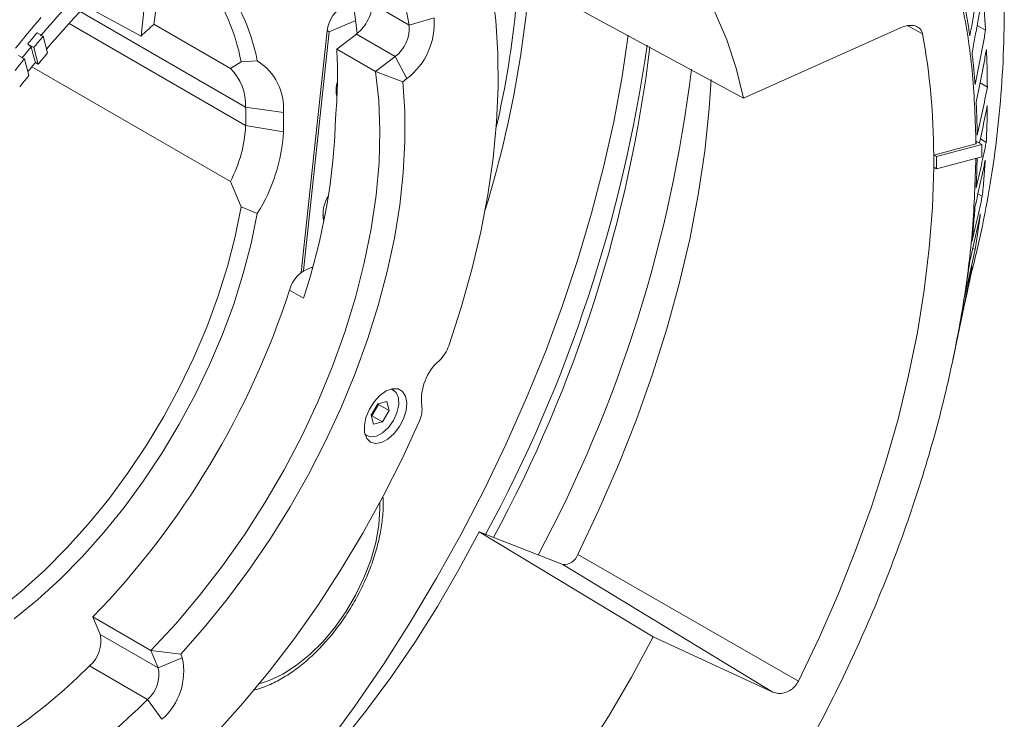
# Model space of a CAD drawing. Header units: millimetres. Extents: x 0 to 1118, y 0 to 864.
# Tile 222 of 256: x 919 to 952, y 150 to 173. Entities that reach past the tile are written whole.
import ezdxf

# ---------------------------------------------------------------- set-up
doc = ezdxf.new("R2010")
doc.units = ezdxf.units.MM

msp = doc.modelspace()

# ---------------------------------------------------------------- linework, layer by layer
at = {"color": 7, "linetype": 'Continuous', "lineweight": 15}
for p, q in [((924.189, 175.583), (923.777, 172.587)), ((923.654, 175.04), (923.352, 172.203)), ((931.014, 173.277), (932.252, 172.563)), ((943.351, 170.145), (937.635, 173.223)), ((923.352, 172.203), (921.519, 173.192)), ((930.427, 173.097), (930.525, 172.289)), ((926.32, 171.126), (923.778, 172.593)), ((930.479, 172.719), (929.597, 172.344)), ((932.252, 172.563), (933.077, 172.809)), ((951.1, 172.555), (951.382, 172.393)), ((919.902, 172.309), (920.103, 172.193)), ((929.528, 172.372), (928.672, 164.361)), ((929.597, 172.344), (928.749, 164.418)), ((929.597, 172.344), (929.53, 172.382)), ((930.501, 172.27), (929.846, 171.772)), ((931.789, 171.526), (930.501, 172.27)), ((943.351, 170.145), (948.555, 172.477)), ((919.591, 171.936), (919.791, 171.821)), ((920.103, 172.193), (920.253, 171.642)), ((919.397, 171.463), (919.706, 171.84)), ((919.94, 171.27), (919.791, 171.821)), ((931.134, 171.028), (929.846, 171.772)), ((919.283, 171.559), (919.482, 171.444)), ((919.482, 171.444), (919.631, 170.893)), ((919.846, 171.324), (919.94, 171.27)), ((926.32, 171.126), (926.673, 171.349)), ((926.673, 171.349), (927.211, 171.377)), ((931.134, 171.028), (931.789, 171.526)), ((932.179, 170.793), (931.789, 171.526)), ((919.727, 171.18), (926.32, 167.374)), ((932.036, 170.684), (931.134, 171.028)), ((932.179, 170.793), (932.036, 170.684)), ((951.201, 170.645), (951.441, 170.506)), ((928.078, 169.666), (926.824, 169.847)), ((928.078, 169.027), (926.824, 169.235)), ((951.08, 168.703), (951.253, 168.603)), ((951.211, 168.788), (951.405, 168.675)), ((949.755, 168.2), (951.253, 168.603)), ((949.661, 168.254), (949.755, 168.2)), ((951.253, 168.195), (949.755, 167.792)), ((949.661, 167.846), (949.755, 167.792)), ((926.673, 166.538), (926.32, 167.374)), ((951.129, 166.967), (951.273, 166.884)), ((927.211, 166.316), (926.673, 166.538)), ((950.955, 165.164), (951.04, 165.115)), ((929.045, 164.524), (929.001, 164.519)), ((928.74, 163.506), (928.281, 163.772)), ((950.714, 163.432), (950.729, 163.499)), ((950.683, 163.361), (950.696, 163.354)), ((950.297, 161.457), (950.332, 161.625)), ((931.727, 160.455), (931.662, 160.492)), ((931.21, 159.993), (930.994, 159.618)), ((931.015, 159.605), (931.232, 159.98)), ((931.506, 160.072), (931.21, 159.993)), ((931.232, 159.98), (931.227, 159.997)), ((931.232, 159.98), (931.585, 159.776)), ((931.585, 159.776), (931.506, 160.072)), ((930.994, 159.618), (931.073, 159.322)), ((930.998, 159.601), (931.015, 159.605)), ((931.015, 159.605), (931.369, 159.401)), ((931.369, 159.401), (931.585, 159.776)), ((931.073, 159.322), (931.369, 159.401)), ((930.787, 158.977), (930.852, 158.939)), ((940.354, 152.263), (934.572, 155.75)), ((934.572, 155.75), (937.349, 154.663)), ((937.844, 155.004), (945.17, 150.797)), ((944.323, 150.436), (937.349, 154.663)), ((921.756, 152.928), (923.68, 151.817)), ((921.756, 152.928), (921.993, 152.35)), ((921.993, 152.35), (923.918, 151.239)), ((944.323, 150.436), (940.354, 152.263)), ((924.668, 151.693), (923.68, 151.817)), ((923.918, 151.239), (923.68, 151.817)), ((924.668, 151.693), (924.719, 151.567)), ((924.719, 151.567), (923.918, 151.239)), ((923.572, 150.192), (921.647, 151.303)), ((924.045, 149.531), (923.572, 150.192))]:
    msp.add_line(p, q, dxfattribs=at)
at = {"color": 9, "linetype": 'Continuous', "lineweight": 15}
for p, q in [((921.328, 173.019), (926.824, 169.847)), ((920.963, 172.618), (926.824, 169.235)), ((949.293, 172.274), (948.801, 172.546)), ((929.001, 164.519), (929.038, 164.498))]:
    msp.add_line(p, q, dxfattribs=at)
at = {"color": 7, "linetype": 'Continuous', "lineweight": 15, "flags": 128}
for points in [[(932.003, 177.336), (932.976, 177.556), (933.928, 177.693), (934.855, 177.746), (935.754, 177.714), (936.62, 177.598), (937.449, 177.398), (938.24, 177.115), (938.987, 176.751), (939.689, 176.306), (940.342, 175.783), (940.944, 175.183), (941.492, 174.51), (941.983, 173.766), (942.417, 172.954), (942.79, 172.077), (943.102, 171.14), (943.351, 170.145)], [(933.723, 177.671), (933.852, 177.422), (934.225, 176.59), (934.54, 175.7), (934.796, 174.755), (934.991, 173.758), (935.124, 172.714), (935.196, 171.627), (935.206, 170.501), (935.154, 169.341), (935.04, 168.151), (934.865, 166.936), (934.629, 165.701), (934.333, 164.451), (933.978, 163.191), (933.566, 161.927)], [(919.846, 171.324), (919.776, 171.582), (919.706, 171.84)], [(923.68, 151.817), (924.504, 152.699), (925.298, 153.635), (926.059, 154.62), (926.782, 155.648), (927.463, 156.712), (928.098, 157.808), (928.684, 158.929), (929.216, 160.067), (929.693, 161.218), (930.111, 162.374), (930.468, 163.529), (930.762, 164.675), (930.992, 165.807), (931.155, 166.918), (931.251, 168.002), (931.28, 169.052), (931.241, 170.063), (931.134, 171.028)], [(932.036, 170.684), (932.105, 169.714), (932.112, 168.706), (932.057, 167.664), (931.94, 166.593), (931.761, 165.499), (931.523, 164.387), (931.225, 163.263), (930.87, 162.132), (930.459, 161), (929.994, 159.873), (929.477, 158.757), (928.912, 157.657), (928.3, 156.578), (927.646, 155.527), (926.952, 154.507), (926.222, 153.525), (925.459, 152.586), (924.668, 151.693)], [(937.844, 155.004), (938.551, 156.482), (939.202, 157.974), (939.796, 159.475), (940.331, 160.98), (940.805, 162.483), (941.216, 163.98), (941.563, 165.465), (941.845, 166.934), (942.061, 168.381), (942.21, 169.802), (942.273, 170.756)], [(929.859, 170.276), (929.828, 170.357), (929.825, 170.367)], [(949.661, 168.254), (950.028, 168.353), (951.063, 168.631)], [(949.661, 167.846), (949.62, 166.519), (949.515, 165.16), (949.348, 163.774), (949.119, 162.364), (948.828, 160.936), (948.476, 159.494), (948.065, 158.042), (947.596, 156.585), (947.07, 155.128), (946.489, 153.674), (945.855, 152.229), (945.17, 150.797)], [(918.64, 153.189), (919.406, 153.804), (920.158, 154.481), (920.89, 155.216), (921.599, 156.003), (922.278, 156.839), (922.926, 157.717), (923.536, 158.631), (924.105, 159.577), (924.629, 160.547), (925.105, 161.536), (925.531, 162.538), (925.902, 163.545), (926.218, 164.552), (926.475, 165.551), (926.673, 166.538)], [(927.211, 166.316), (927.008, 165.323), (926.746, 164.318), (926.427, 163.307), (926.052, 162.295), (925.624, 161.288), (925.145, 160.294), (924.619, 159.319), (924.049, 158.367), (923.438, 157.447), (922.79, 156.562), (922.109, 155.719), (921.4, 154.922), (920.666, 154.178), (919.913, 153.49), (919.145, 152.862)], [(929.431, 166.145), (929.389, 166.248), (929.386, 166.258)], [(930.966, 158.729), (931.136, 158.682), (931.335, 158.717), (931.546, 158.829), (931.749, 159.01), (931.928, 159.242), (932.065, 159.506), (932.149, 159.778), (932.173, 160.033), (932.134, 160.25), (932.035, 160.408), (931.886, 160.494), (931.7, 160.5), (931.493, 160.426), (931.283, 160.278), (931.09, 160.069), (930.93, 159.818), (930.818, 159.547), (930.764, 159.281), (930.772, 159.042), (930.841, 158.852), (930.966, 158.729)], [(931.643, 160.487), (931.689, 160.473), (931.821, 160.369), (931.895, 160.193), (931.904, 159.963), (931.845, 159.704), (931.727, 159.444)], [(932.591, 159.432), (932.016, 158.174), (931.39, 156.931), (930.718, 155.708), (930, 154.511), (929.241, 153.345), (928.443, 152.213), (927.609, 151.121), (926.744, 150.073), (925.85, 149.074), (924.931, 148.127), (923.991, 147.236), (923.033, 146.406), (922.063, 145.638), (921.082, 144.938), (920.097, 144.306), (919.11, 143.747), (918.125, 143.261)], [(931.727, 159.444), (931.561, 159.212), (931.366, 159.032), (931.163, 158.924), (930.973, 158.9), (930.817, 158.962), (930.782, 158.996)], [(922.244, 141.996), (923.247, 142.611), (924.245, 143.295), (925.236, 144.047), (926.215, 144.862), (927.179, 145.739), (928.124, 146.674), (929.046, 147.662), (929.941, 148.701), (930.806, 149.786), (931.638, 150.913), (932.434, 152.078), (933.19, 153.275), (933.903, 154.501), (934.572, 155.75)], [(940.354, 152.263), (939.634, 150.931), (938.863, 149.627), (938.044, 148.356), (937.182, 147.124), (936.279, 145.937), (935.34, 144.799), (934.369, 143.716), (933.371, 142.692), (932.348, 141.731), (931.307, 140.839), (930.251, 140.018), (929.186, 139.273), (928.116, 138.607)]]:
    msp.add_lwpolyline(points, dxfattribs=at)
at = {"color": 9, "linetype": 'Continuous', "lineweight": 15, "flags": 128}
for points in [[(926.893, 145.471), (927.412, 146.067), (928.457, 147.325), (929.471, 148.628), (930.451, 149.972), (931.395, 151.352), (932.299, 152.766), (933.161, 154.209), (933.98, 155.677), (934.752, 157.167), (935.476, 158.674), (936.149, 160.195), (936.771, 161.724), (937.338, 163.258), (937.85, 164.793), (938.305, 166.324), (938.702, 167.848), (939.039, 169.359), (939.317, 170.855), (939.522, 172.235)], [(927.273, 150.704), (927.605, 150.814), (928.057, 151.031), (928.51, 151.323), (928.954, 151.683), (929.382, 152.106), (929.783, 152.582), (930.15, 153.102), (930.475, 153.655), (930.752, 154.23), (930.975, 154.815), (931.14, 155.398), (931.243, 155.967), (931.282, 156.512), (931.279, 156.721)]]:
    msp.add_lwpolyline(points, dxfattribs=at)
at = {"color": 7, "linetype": 'Continuous', "lineweight": 15}
for centre, radius, start, end in [((904.579, 176.279), 31.377, 346.9245, 2.0856), ((923.46, 171.112), 8.911, 9.3726, 39.592), ((952.546, 144.27), 42.44, 133.6918, 139.6169), ((920.488, 170.051), 6.852, 11.1537, 38.2809), ((920.012, 170.097), 6.777, 10.6495, 35.6032), ((930.655, 172.241), 1.134, 117.9343, 173.3718), ((943.662, 150.198), 29.945, 131.6101, 132.7053), ((931.081, 172.463), 1.175, 307.084, 4.8778), ((930.801, 172.615), 2.284, 307.084, 4.8778), ((926.674, 168.175), 22.987, 0.1966, 10.271), ((956.577, 141.323), 47.784, 139.7564, 140.3391), ((892.238, 178.714), 48.393, 331.5572, 351.9033), ((954.767, 142.348), 45.27, 139.6769, 140.2917), ((957.266, 140.757), 48.676, 140.9178, 141.493), ((954.99, 142.139), 45.682, 140.2915, 140.7847), ((926.246, 169.812), 1.838, 355.4533, 58.3212), ((925.146, 169.924), 1.679, 357.3475, 45.676), ((955.458, 141.78), 46.165, 140.9022, 141.5087), ((930.724, 170.4), 0.899, 161.2924, 194.5779), ((913.345, 169.541), 13.482, 358.701, 1.299), ((913.987, 169.347), 14.095, 358.701, 1.299), ((908.836, 170.151), 20.985, 341.5389, 358.5533), ((922.348, 169.449), 4.481, 332.4172, 357.2699), ((922.439, 169.336), 5.648, 327.6675, 356.862), ((922.873, 168.399), 28.381, 359.5879, 0.4121), ((922.745, 168.05), 26.917, 359.5655, 0.4345), ((922.839, 167.996), 26.917, 359.5655, 0.4345), ((930.568, 166.286), 1.175, 148.2487, 190.9806), ((929.297, 163.513), 1.048, 106.3593, 165.7166), ((901.563, 172.464), 28.097, 315.9472, 341.9777), ((932.387, 162.336), 1.249, 313.4173, 340.846), ((934.388, 160.132), 1.729, 131.3702, 185.9277), ((931.797, 159.815), 0.882, 334.2592, 8.996), ((937.378, 155.151), 0.489, 266.5755, 342.5396), ((920.936, 152.119), 1.082, 311.0452, 12.3342), ((922.664, 151.118), 2.104, 311.0452, 12.3342), ((907.298, 165.815), 20.408, 297.369, 314.676), ((922.861, 151.008), 1.082, 311.0452, 12.3342), ((909.736, 164.073), 19.599, 293.3945, 314.9049)]:
    msp.add_arc(centre, radius, start, end, dxfattribs=at)
at = {"color": 9, "linetype": 'Continuous', "lineweight": 15}
for centre, radius, start, end in [((900.456, 176.997), 35.908, 342.8939, 359.5789), ((894.625, 177.426), 45.959, 331.5941, 353.0274), ((896.098, 176.606), 45.854, 331.8634, 353.111)]:
    msp.add_arc(centre, radius, start, end, dxfattribs=at)
at = {"color": 7, "linetype": 'Continuous', "lineweight": 15}
for centre, major_axis, start_param, end_param in [((930.462, 172.831), (0.436, 0.664), 4.11377, 5.72941), ((918.147, 162.879), (9.204, 14.019), 5.51313, 5.684566)]:
    msp.add_ellipse(centre, major_axis=major_axis, ratio=0.518344, start_param=start_param, end_param=end_param, dxfattribs=at)
for points, knots in [([(920.018, 172.212), (920.585, 172.86), (921.775, 174.221), (923.684, 176.098), (925.705, 177.853), (927.768, 179.397), (929.85, 180.717), (931.933, 181.801), (933.996, 182.639), (936.018, 183.221), (937.981, 183.543), (939.866, 183.602), (941.655, 183.397), (943.33, 182.929), (944.874, 182.204), (946.275, 181.228), (947.517, 180.012), (948.589, 178.565), (949.474, 176.915), (950.169, 175.082), (950.668, 173.086), (950.989, 170.942), (951.038, 169.402), (951.063, 168.631)], [0, 0, 0, 0, 0.043645, 0.091666, 0.139688, 0.187709, 0.23573, 0.283752, 0.331773, 0.379795, 0.427816, 0.475838, 0.523859, 0.57188, 0.619902, 0.667923, 0.715945, 0.763966, 0.811987, 0.858991, 0.905994, 0.952997, 1, 1, 1, 1]), ([(950.889, 164.269), (950.962, 164.551), (951.169, 165.342), (951.442, 166.698), (951.705, 168.337), (951.89, 170.034), (951.993, 171.786), (952.009, 173.591), (951.935, 175.444), (951.765, 177.344), (951.535, 179.094), (951.32, 180.221), (951.23, 180.688)], [0, 0, 0, 0, 0.059527, 0.167158, 0.274905, 0.382895, 0.490759, 0.598941, 0.706869, 0.814847, 0.923222, 1, 1, 1, 1]), ([(950.859, 172.206), (950.893, 172.385), (950.961, 172.743), (951.055, 173.281), (951.143, 173.819), (951.197, 174.177), (951.224, 174.357)], [0, 0, 0, 0, 0.250046, 0.500092, 0.75004, 1, 1, 1, 1]), ([(951.288, 173.702), (951.261, 173.53), (951.208, 173.187), (951.122, 172.672), (951.031, 172.157), (950.966, 171.813), (950.933, 171.642)], [0, 0, 0, 0, 0.25004, 0.500079, 0.750033, 1, 1, 1, 1]), ([(951.382, 172.393), (951.376, 172.501), (951.363, 172.718), (951.341, 173.044), (951.316, 173.372), (951.297, 173.592), (951.288, 173.702)], [0, 0, 0, 0, 0.250065, 0.500131, 0.750052, 1, 1, 1, 1]), ([(950.692, 173.204), (950.707, 173.122), (950.738, 172.957), (950.781, 172.708), (950.822, 172.458), (950.847, 172.29), (950.859, 172.206)], [0, 0, 0, 0, 0.250932, 0.501865, 0.750917, 1, 1, 1, 1]), ([(919.187, 171.798), (919.257, 171.884), (919.397, 172.056), (919.607, 172.312), (919.818, 172.565), (919.96, 172.731), (920.031, 172.815)], [0, 0, 0, 0, 0.250935, 0.50187, 0.750919, 1, 1, 1, 1]), ([(948.555, 172.477), (948.631, 172.505), (948.783, 172.561), (949, 172.559), (949.17, 172.491), (949.264, 172.384), (949.286, 172.302), (949.293, 172.274)], [0, 0, 0, 0, 0.229105, 0.458446, 0.680366, 0.889158, 1, 1, 1, 1]), ([(919.591, 171.936), (919.643, 171.998), (919.72, 172.092), (919.824, 172.216), (919.876, 172.278), (919.902, 172.309)], [0, 0, 0, 0, 0.499982, 0.749989, 1, 1, 1, 1]), ([(951.033, 170.594), (951.065, 170.744), (951.128, 171.044), (951.217, 171.493), (951.302, 171.943), (951.355, 172.243), (951.382, 172.393)], [0, 0, 0, 0, 0.250031, 0.500062, 0.750028, 1, 1, 1, 1]), ([(919.706, 171.84), (919.697, 171.848), (919.678, 171.864), (919.649, 171.888), (919.62, 171.912), (919.601, 171.928), (919.591, 171.936)], [0, 0, 0, 0, 0.249968, 0.499936, 0.749968, 1, 1, 1, 1]), ([(950.933, 171.642), (950.943, 171.555), (950.963, 171.382), (950.989, 171.121), (951.013, 170.858), (951.027, 170.682), (951.033, 170.594)], [0, 0, 0, 0, 0.250932, 0.501865, 0.750917, 1, 1, 1, 1]), ([(951.412, 171.761), (951.386, 171.615), (951.333, 171.322), (951.249, 170.883), (951.162, 170.444), (951.101, 170.151), (951.07, 170.005)], [0, 0, 0, 0, 0.250027, 0.500055, 0.750024, 1, 1, 1, 1]), ([(951.441, 170.506), (951.44, 170.61), (951.439, 170.817), (951.433, 171.131), (951.424, 171.445), (951.416, 171.656), (951.412, 171.761)], [0, 0, 0, 0, 0.250062, 0.500124, 0.750049, 1, 1, 1, 1]), ([(951.103, 168.913), (951.133, 169.046), (951.193, 169.311), (951.279, 169.709), (951.362, 170.107), (951.415, 170.373), (951.441, 170.506)], [0, 0, 0, 0, 0.250022, 0.500045, 0.75002, 1, 1, 1, 1]), ([(951.07, 170.005), (951.075, 169.914), (951.083, 169.734), (951.093, 169.461), (951.1, 169.188), (951.102, 169.005), (951.103, 168.913)], [0, 0, 0, 0, 0.250933, 0.501865, 0.750917, 1, 1, 1, 1]), ([(951.44, 169.894), (951.413, 169.761), (951.36, 169.496), (951.277, 169.097), (951.217, 168.814), (951.184, 168.663), (951.18, 168.646)], [0, 0, 0, 0, 0.31911, 0.638221, 0.957279, 1, 1, 1, 1]), ([(951.405, 168.675), (951.41, 168.776), (951.418, 168.977), (951.428, 169.281), (951.436, 169.587), (951.438, 169.792), (951.44, 169.894)], [0, 0, 0, 0, 0.250061, 0.500123, 0.750049, 1, 1, 1, 1]), ([(951.063, 168.631), (951.064, 168.637), (951.067, 168.649), (951.071, 168.667), (951.075, 168.685), (951.078, 168.697), (951.08, 168.703)], [0, 0, 0, 0, 0.25, 0.5, 0.75, 1, 1, 1, 1]), ([(951.069, 167.171), (951.098, 167.296), (951.157, 167.547), (951.242, 167.923), (951.325, 168.299), (951.378, 168.55), (951.405, 168.675)], [0, 0, 0, 0, 0.250016, 0.500032, 0.750015, 1, 1, 1, 1]), ([(951.059, 168.143), (951.035, 167.371), (950.986, 165.8), (950.668, 163.313), (950.169, 160.741), (949.474, 158.105), (948.589, 155.433), (947.517, 152.749), (946.275, 150.098), (944.874, 147.506), (943.33, 144.997), (941.655, 142.596), (939.866, 140.325), (937.981, 138.208), (936.018, 136.263), (933.996, 134.51), (931.933, 132.966), (929.85, 131.646), (927.768, 130.562), (925.705, 129.724), (923.684, 129.146), (921.697, 128.803), (920.442, 128.81), (919.806, 128.814)], [0, 0, 0, 0, 0.045251, 0.092065, 0.138878, 0.185692, 0.23352, 0.281348, 0.329176, 0.377004, 0.424832, 0.47266, 0.520488, 0.568316, 0.616144, 0.663972, 0.7118, 0.759628, 0.807456, 0.855284, 0.903112, 0.95094, 1, 1, 1, 1]), ([(951.372, 168.08), (951.345, 167.952), (951.291, 167.695), (951.206, 167.309), (951.12, 166.924), (951.061, 166.667), (951.031, 166.539)], [0, 0, 0, 0, 0.250014, 0.500028, 0.750013, 1, 1, 1, 1]), ([(951.101, 168.154), (951.1, 168.109), (951.098, 167.971), (951.092, 167.738), (951.082, 167.455), (951.073, 167.265), (951.069, 167.171)], [0, 0, 0, 0, 0.137751, 0.426599, 0.713281, 1, 1, 1, 1]), ([(951.273, 166.884), (951.283, 166.982), (951.302, 167.18), (951.328, 167.478), (951.352, 167.778), (951.366, 167.98), (951.372, 168.08)], [0, 0, 0, 0, 0.250062, 0.500123, 0.750049, 1, 1, 1, 1]), ([(950.929, 165.376), (950.959, 165.501), (951.019, 165.752), (951.105, 166.129), (951.19, 166.506), (951.245, 166.758), (951.273, 166.884)], [0, 0, 0, 0, 0.2500113, 0.5000226, 0.7500108, 1, 1, 1, 1]), ([(951.031, 166.539), (951.024, 166.442), (951.01, 166.249), (950.986, 165.958), (950.959, 165.667), (950.939, 165.473), (950.929, 165.376)], [0, 0, 0, 0, 0.250933, 0.501866, 0.750917, 1, 1, 1, 1]), ([(951.208, 166.303), (951.179, 166.171), (951.122, 165.908), (951.035, 165.514), (950.946, 165.121), (950.885, 164.858), (950.855, 164.727)], [0, 0, 0, 0, 0.250009, 0.500018, 0.750008, 1, 1, 1, 1]), ([(951.04, 165.115), (951.055, 165.213), (951.086, 165.408), (951.13, 165.704), (951.171, 166.002), (951.196, 166.203), (951.208, 166.303)], [0, 0, 0, 0, 0.250063, 0.500126, 0.75005, 1, 1, 1, 1]), ([(950.686, 163.536), (950.716, 163.668), (950.776, 163.931), (950.865, 164.325), (950.953, 164.72), (951.011, 164.983), (951.04, 165.115)], [0, 0, 0, 0, 0.250007, 0.500013, 0.750007, 1, 1, 1, 1]), ([(950.855, 164.727), (950.842, 164.628), (950.817, 164.43), (950.776, 164.132), (950.732, 163.835), (950.701, 163.636), (950.686, 163.536)], [0, 0, 0, 0, 0.250933, 0.501866, 0.750917, 1, 1, 1, 1]), ([(950.941, 164.546), (950.911, 164.406), (950.85, 164.128), (950.759, 163.71), (950.668, 163.292), (950.606, 163.014), (950.575, 162.874)], [0, 0, 0, 0, 0.250004, 0.500009, 0.750004, 1, 1, 1, 1]), ([(950.696, 163.354), (950.718, 163.452), (950.762, 163.648), (950.825, 163.945), (950.885, 164.244), (950.922, 164.445), (950.941, 164.546)], [0, 0, 0, 0, 0.250063, 0.500125, 0.75005, 1, 1, 1, 1]), ([(950.814, 163.895), (950.825, 163.947), (950.856, 164.089), (950.881, 164.202), (950.879, 164.194), (950.878, 164.191)], [0, 0, 0, 0, 0.287668, 0.788014, 1, 1, 1, 1]), ([(950.34, 161.662), (950.369, 161.803), (950.428, 162.085), (950.517, 162.508), (950.606, 162.931), (950.666, 163.213), (950.696, 163.354)], [0, 0, 0, 0, 0.25, 0.5, 0.75, 1, 1, 1, 1]), ([(950.575, 162.874), (950.556, 162.773), (950.52, 162.571), (950.462, 162.268), (950.403, 161.965), (950.361, 161.763), (950.34, 161.662)], [0, 0, 0, 0, 0.250933, 0.501866, 0.750918, 1, 1, 1, 1]), ([(927.079, 150.492), (927.211, 150.529), (927.492, 150.61), (927.928, 150.82), (928.378, 151.099), (928.82, 151.441), (929.245, 151.838), (929.647, 152.284), (930.019, 152.771), (930.357, 153.291), (930.655, 153.836), (930.908, 154.398), (931.112, 154.968), (931.265, 155.538), (931.36, 156.097), (931.4, 156.56), (931.385, 156.822), (931.38, 156.914)], [0, 0, 0, 0, 0.060562, 0.129601, 0.199086, 0.268646, 0.338109, 0.407446, 0.476677, 0.545842, 0.614991, 0.684172, 0.753428, 0.822814, 0.892383, 0.962175, 1, 1, 1, 1]), ([(945.17, 150.797), (945.132, 150.735), (945.058, 150.612), (944.888, 150.476), (944.696, 150.395), (944.497, 150.376), (944.379, 150.417), (944.323, 150.436)], [0, 0, 0, 0, 0.195973, 0.391776, 0.592401, 0.804064, 1, 1, 1, 1])]:
    msp.add_open_spline(points, degree=3, knots=knots, dxfattribs=at)

doc.saveas('drawing.dxf')
